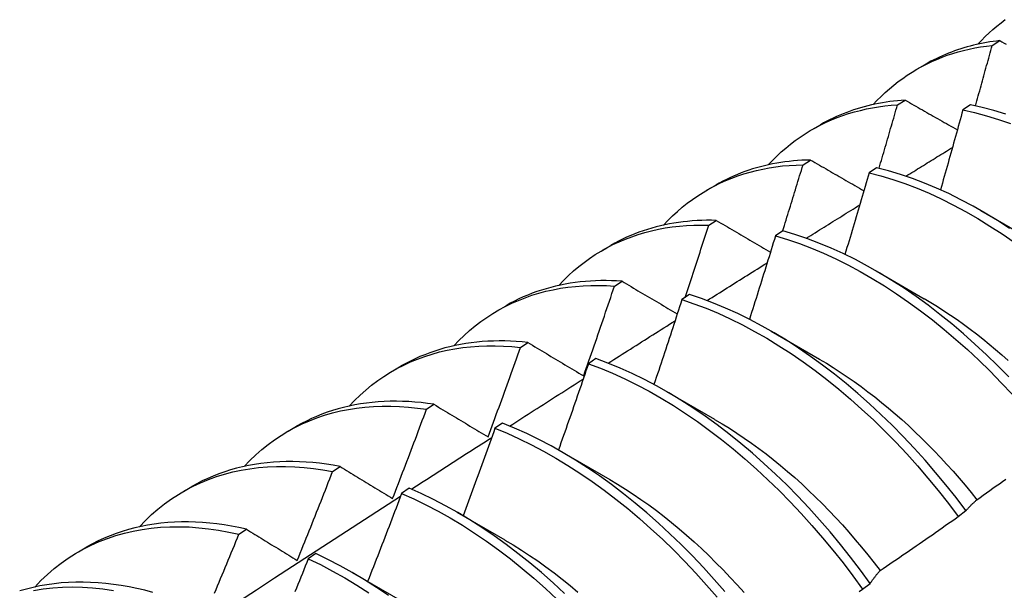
# Model space of a CAD drawing. Header units: inches. Extents: x 26 to 729, y 80 to 337.
# Tile 129 of 155: x 673.165 to 673.491, y 281.065 to 281.255. Entities that reach past the tile are written whole.
import ezdxf

# ---------------------------------------------------------------- set-up
doc = ezdxf.new("R2010")
doc.units = ezdxf.units.IN
doc.header["$MEASUREMENT"] = 0
doc.layers.add('Visible Edges(ANSI)', color=7, linetype='Continuous', lineweight=25)

msp = doc.modelspace()

# ---------------------------------------------------------------- linework, layer by layer
at = {"layer": 'Visible Edges(ANSI)'}
for p, q in [((673.48747, 281.2463), (673.48999, 281.24787)), ((673.46248, 281.23836), (673.46526, 281.23996)), ((673.45604, 281.22653), (673.45855, 281.22812)), ((673.48022, 281.2265), (673.47772, 281.22484)), ((673.42768, 281.21832), (673.43046, 281.21992)), ((673.42466, 281.20661), (673.42716, 281.20821)), ((673.44909, 281.20566), (673.4466, 281.20398)), ((673.39288, 281.19828), (673.39567, 281.19989)), ((673.48372, 281.1914), (673.49968, 281.18216)), ((673.39333, 281.18653), (673.39583, 281.18815)), ((673.418, 281.18466), (673.41551, 281.18298)), ((673.35808, 281.17824), (673.36087, 281.17985)), ((673.44892, 281.17136), (673.46489, 281.16212)), ((673.36205, 281.16631), (673.36455, 281.16793)), ((673.38693, 281.16352), (673.38444, 281.16182)), ((673.32329, 281.1582), (673.32607, 281.15981)), ((673.41412, 281.15132), (673.43009, 281.14208)), ((673.33081, 281.14592), (673.33331, 281.14756)), ((673.35588, 281.14222), (673.3534, 281.14051)), ((673.28849, 281.13816), (673.29127, 281.13977)), ((673.37932, 281.13128), (673.39529, 281.12205)), ((673.29961, 281.12539), (673.30211, 281.12704)), ((673.32485, 281.12078), (673.32237, 281.11906)), ((673.25369, 281.11813), (673.25647, 281.11973)), ((673.34453, 281.11124), (673.36049, 281.10201)), ((673.26845, 281.1047), (673.27095, 281.10636)), ((673.21889, 281.09809), (673.22167, 281.09969)), ((673.29384, 281.0992), (673.29136, 281.09746)), ((673.30973, 281.0912), (673.32569, 281.08197)), ((673.47621, 281.08978), (673.47875, 281.09171)), ((673.23733, 281.08386), (673.23982, 281.08554)), ((673.18409, 281.07805), (673.18687, 281.07965)), ((673.26283, 281.07747), (673.26035, 281.07572)), ((673.27493, 281.07116), (673.29089, 281.06193)), ((673.44442, 281.0656), (673.44697, 281.06754))]:
    msp.add_line(p, q, dxfattribs=at)
at = {"layer": 'Visible Edges(ANSI)', "flags": 128}
for points in [[(673.48271, 281.24668), (673.48393, 281.24797), (673.48517, 281.24921), (673.48644, 281.25042), (673.48774, 281.25159), (673.48907, 281.25271), (673.49042, 281.25379), (673.4918, 281.25484)], [(673.44791, 281.22664), (673.44922, 281.22803), (673.45056, 281.22936), (673.45194, 281.23065), (673.45335, 281.2319), (673.45479, 281.23309), (673.45626, 281.23424), (673.45776, 281.23534), (673.45929, 281.23639), (673.46085, 281.23739), (673.46244, 281.23834), (673.46406, 281.23924), (673.46571, 281.24009), (673.46739, 281.24089), (673.46909, 281.24164), (673.47082, 281.24234), (673.47257, 281.24299), (673.47436, 281.24358), (673.47616, 281.24413), (673.47799, 281.24462), (673.47984, 281.24506), (673.48172, 281.24545), (673.48361, 281.24578), (673.48553, 281.24607), (673.48747, 281.2463)], [(673.48999, 281.24787), (673.48887, 281.24774), (673.48776, 281.24759), (673.48665, 281.24743), (673.48555, 281.24724), (673.48446, 281.24704), (673.48338, 281.24682), (673.4823, 281.24659), (673.48123, 281.24634), (673.48017, 281.24607), (673.47912, 281.24578), (673.47807, 281.24548), (673.47704, 281.24515), (673.47601, 281.24481), (673.47499, 281.24446), (673.47397, 281.24409), (673.47297, 281.2437), (673.47198, 281.24329), (673.47099, 281.24286), (673.47001, 281.24242), (673.46904, 281.24196), (673.46808, 281.24149), (673.46713, 281.241), (673.46619, 281.24049), (673.46526, 281.23996)], [(673.48191, 281.22615), (673.48215, 281.22699), (673.48239, 281.22783), (673.48262, 281.22867), (673.48285, 281.22951), (673.48309, 281.23035), (673.48332, 281.23119), (673.48356, 281.23203), (673.48379, 281.23287), (673.48402, 281.23371), (673.48425, 281.23454), (673.48449, 281.23538), (673.48472, 281.23622), (673.48495, 281.23706), (673.48518, 281.2379), (673.48541, 281.23874), (673.48564, 281.23958), (673.48587, 281.24042), (673.4861, 281.24126), (673.48633, 281.2421), (673.48656, 281.24294), (673.48679, 281.24378), (673.48702, 281.24462), (673.48725, 281.24546), (673.48747, 281.2463)], [(673.48999, 281.24787), (673.49069, 281.24748), (673.4914, 281.24708), (673.4921, 281.24668)], [(673.41311, 281.2066), (673.41452, 281.20808), (673.41596, 281.20951), (673.41744, 281.21088), (673.41895, 281.2122), (673.42051, 281.21347), (673.4221, 281.21468), (673.42372, 281.21583), (673.42538, 281.21693), (673.42707, 281.21797), (673.4288, 281.21895), (673.43055, 281.21987), (673.43234, 281.22074), (673.43416, 281.22155), (673.43602, 281.2223), (673.4379, 281.22299), (673.43981, 281.22362), (673.44175, 281.2242), (673.44371, 281.22471), (673.4457, 281.22516), (673.44772, 281.22556), (673.44977, 281.22589), (673.45183, 281.22616), (673.45392, 281.22638), (673.45604, 281.22653)], [(673.45855, 281.22812), (673.45727, 281.22803), (673.456, 281.22791), (673.45474, 281.22778), (673.45348, 281.22762), (673.45224, 281.22745), (673.451, 281.22725), (673.44977, 281.22702), (673.44856, 281.22678), (673.44735, 281.22651), (673.44615, 281.22623), (673.44496, 281.22592), (673.44378, 281.22559), (673.44261, 281.22523), (673.44145, 281.22486), (673.4403, 281.22446), (673.43916, 281.22404), (673.43804, 281.2236), (673.43692, 281.22314), (673.43582, 281.22266), (673.43472, 281.22215), (673.43364, 281.22163), (673.43257, 281.22108), (673.43151, 281.22051), (673.43046, 281.21992)], [(673.4499, 281.20546), (673.45016, 281.20634), (673.45042, 281.20722), (673.45068, 281.2081), (673.45094, 281.20897), (673.45119, 281.20985), (673.45145, 281.21073), (673.45171, 281.21161), (673.45197, 281.21248), (673.45223, 281.21336), (673.45248, 281.21424), (673.45274, 281.21512), (673.45299, 281.216), (673.45325, 281.21687), (673.45351, 281.21775), (673.45376, 281.21863), (673.45401, 281.21951), (673.45427, 281.22038), (673.45452, 281.22126), (673.45478, 281.22214), (673.45503, 281.22302), (673.45528, 281.2239), (673.45553, 281.22477), (673.45579, 281.22565), (673.45604, 281.22653)], [(673.45855, 281.22812), (673.45927, 281.22771), (673.45998, 281.2273), (673.4607, 281.22689), (673.46142, 281.22648), (673.46214, 281.22607), (673.46286, 281.22566), (673.46358, 281.22525), (673.4643, 281.22484), (673.46502, 281.22443), (673.46574, 281.22402), (673.46647, 281.2236), (673.46719, 281.22319), (673.46791, 281.22278), (673.46864, 281.22237), (673.46936, 281.22196), (673.47009, 281.22155), (673.47081, 281.22113), (673.47154, 281.22072), (673.47227, 281.22031), (673.47299, 281.2199), (673.47372, 281.21948), (673.47445, 281.21907), (673.47518, 281.21866), (673.47591, 281.21825)], [(673.49203, 281.22341), (673.48806, 281.22461), (673.48412, 281.22564), (673.48022, 281.2265)], [(673.47772, 281.22484), (673.47742, 281.22374), (673.47712, 281.22263), (673.47681, 281.22153), (673.47651, 281.22042), (673.47621, 281.21931), (673.4759, 281.21821), (673.47559, 281.2171), (673.47529, 281.216), (673.47498, 281.21489), (673.47467, 281.21379), (673.47437, 281.21268), (673.47406, 281.21158), (673.47375, 281.21047), (673.47344, 281.20936), (673.47313, 281.20826), (673.47282, 281.20715), (673.4725, 281.20605), (673.47219, 281.20494), (673.47188, 281.20383), (673.47157, 281.20273), (673.47125, 281.20162), (673.47094, 281.20052), (673.47062, 281.19941), (673.47031, 281.19831)], [(673.47772, 281.22484), (673.48163, 281.22397), (673.48558, 281.22292), (673.48955, 281.22171), (673.49354, 281.22033)], [(673.45885, 281.20283), (673.45949, 281.20323), (673.46014, 281.20363), (673.46078, 281.20403), (673.46142, 281.20443), (673.46207, 281.20483), (673.46271, 281.20523), (673.46335, 281.20562), (673.46399, 281.20602), (673.46464, 281.20642), (673.46528, 281.20682), (673.46592, 281.20722), (673.46657, 281.20761), (673.46721, 281.20801), (673.46785, 281.20841), (673.4685, 281.20881), (673.46914, 281.20921), (673.46978, 281.2096), (673.47042, 281.21), (673.47107, 281.2104), (673.47171, 281.2108), (673.47235, 281.2112), (673.473, 281.21159), (673.47364, 281.21199), (673.47428, 281.21239)], [(673.37831, 281.18656), (673.37981, 281.18814), (673.38135, 281.18966), (673.38294, 281.19111), (673.38457, 281.19251), (673.38623, 281.19384), (673.38794, 281.1951), (673.38969, 281.19631), (673.39148, 281.19745), (673.3933, 281.19852), (673.39516, 281.19953), (673.39706, 281.20047), (673.399, 281.20135), (673.40097, 281.20216), (673.40297, 281.20291), (673.405, 281.20358), (673.40707, 281.20419), (673.40917, 281.20473), (673.4113, 281.20521), (673.41346, 281.20561), (673.41565, 281.20595), (673.41786, 281.20622), (673.4201, 281.20642), (673.42237, 281.20655), (673.42466, 281.20661)], [(673.42716, 281.20821), (673.42572, 281.20817), (673.42429, 281.20811), (673.42287, 281.20802), (673.42145, 281.2079), (673.42005, 281.20775), (673.41866, 281.20758), (673.41728, 281.20738), (673.41591, 281.20716), (673.41455, 281.2069), (673.4132, 281.20662), (673.41186, 281.20631), (673.41054, 281.20598), (673.40923, 281.20562), (673.40793, 281.20523), (673.40664, 281.20481), (673.40537, 281.20437), (673.40411, 281.2039), (673.40286, 281.20341), (673.40162, 281.20289), (673.4004, 281.20234), (673.3992, 281.20176), (673.39801, 281.20116), (673.39683, 281.20054), (673.39567, 281.19989)], [(673.41788, 281.18458), (673.41817, 281.1855), (673.41846, 281.18642), (673.41874, 281.18734), (673.41903, 281.18825), (673.41931, 281.18917), (673.4196, 281.19009), (673.41988, 281.19101), (673.42017, 281.19192), (673.42045, 281.19284), (673.42073, 281.19376), (673.42102, 281.19468), (673.4213, 281.19559), (673.42158, 281.19651), (673.42186, 281.19743), (673.42214, 281.19835), (673.42243, 281.19927), (673.42271, 281.20018), (673.42299, 281.2011), (673.42326, 281.20202), (673.42354, 281.20294), (673.42382, 281.20385), (673.4241, 281.20477), (673.42438, 281.20569), (673.42466, 281.20661)], [(673.42716, 281.20821), (673.42789, 281.20779), (673.42863, 281.20736), (673.42936, 281.20694), (673.43009, 281.20652), (673.43082, 281.20609), (673.43156, 281.20567), (673.43229, 281.20524), (673.43302, 281.20482), (673.43376, 281.20439), (673.4345, 281.20397), (673.43523, 281.20354), (673.43597, 281.20312), (673.43671, 281.20269), (673.43745, 281.20227), (673.43818, 281.20184), (673.43892, 281.20142), (673.43966, 281.20099), (673.44041, 281.20056), (673.44115, 281.20014), (673.44189, 281.19971), (673.44263, 281.19928), (673.44337, 281.19886), (673.44412, 281.19843), (673.44486, 281.198)], [(673.49323, 281.18546), (673.48921, 281.18808), (673.48518, 281.19054), (673.48114, 281.19286), (673.4771, 281.19502), (673.47306, 281.19703), (673.46903, 281.19888), (673.465, 281.20056), (673.46099, 281.20209), (673.457, 281.20344), (673.45303, 281.20464), (673.44909, 281.20566)], [(673.4466, 281.20398), (673.44628, 281.20285), (673.44595, 281.20172), (673.44562, 281.20059), (673.44529, 281.19946), (673.44496, 281.19833), (673.44463, 281.1972), (673.4443, 281.19607), (673.44397, 281.19494), (673.44363, 281.1938), (673.4433, 281.19267), (673.44297, 281.19154), (673.44263, 281.19041), (673.4423, 281.18928), (673.44196, 281.18815), (673.44163, 281.18702), (673.44129, 281.18589), (673.44095, 281.18476), (673.44062, 281.18362), (673.44028, 281.18249), (673.43994, 281.18136), (673.4396, 281.18023), (673.43926, 281.1791), (673.43892, 281.17797), (673.43858, 281.17684)], [(673.4466, 281.20398), (673.45054, 281.20295), (673.45451, 281.20174), (673.45851, 281.20037), (673.46252, 281.19884), (673.46655, 281.19714), (673.47058, 281.19528), (673.47462, 281.19326), (673.47866, 281.19109), (673.4827, 281.18876), (673.48673, 281.18628), (673.49074, 281.18366), (673.49474, 281.18089)], [(673.42574, 281.18221), (673.42648, 281.18267), (673.42722, 281.18313), (673.42796, 281.18359), (673.4287, 281.18406), (673.42944, 281.18452), (673.43018, 281.18498), (673.43091, 281.18544), (673.43165, 281.1859), (673.43239, 281.18636), (673.43313, 281.18683), (673.43387, 281.18729), (673.43461, 281.18775), (673.43535, 281.18821), (673.43609, 281.18867), (673.43683, 281.18913), (673.43757, 281.18959), (673.4383, 281.19005), (673.43904, 281.19051), (673.43978, 281.19098), (673.44052, 281.19144), (673.44126, 281.1919), (673.442, 281.19236), (673.44274, 281.19282), (673.44348, 281.19328)], [(673.34352, 281.16652), (673.34511, 281.1682), (673.34675, 281.1698), (673.34844, 281.17134), (673.35018, 281.1728), (673.35196, 281.1742), (673.35379, 281.17552), (673.35567, 281.17677), (673.35758, 281.17795), (673.35954, 281.17906), (673.36154, 281.18009), (673.36359, 281.18104), (673.36567, 281.18193), (673.36779, 281.18273), (673.36995, 281.18346), (673.37214, 281.18412), (673.37437, 281.18469), (673.37663, 281.18519), (673.37893, 281.18562), (673.38126, 281.18596), (673.38361, 281.18623), (673.386, 281.18642), (673.38842, 281.18654), (673.39086, 281.18658), (673.39333, 281.18653)], [(673.39583, 281.18815), (673.39422, 281.18818), (673.39263, 281.18817), (673.39104, 281.18814), (673.38946, 281.18807), (673.3879, 281.18797), (673.38635, 281.18783), (673.38481, 281.18766), (673.38329, 281.18746), (673.38177, 281.18723), (673.38027, 281.18696), (673.37879, 281.18667), (673.37732, 281.18633), (673.37586, 281.18597), (673.37442, 281.18557), (673.37299, 281.18515), (673.37158, 281.18469), (673.37018, 281.18419), (673.3688, 281.18367), (673.36744, 281.18311), (673.36609, 281.18252), (673.36476, 281.1819), (673.36344, 281.18125), (673.36215, 281.18056), (673.36087, 281.17985)], [(673.38555, 281.16258), (673.38588, 281.16357), (673.38621, 281.16457), (673.38654, 281.16557), (673.38687, 281.16657), (673.3872, 281.16756), (673.38752, 281.16856), (673.38785, 281.16956), (673.38818, 281.17056), (673.3885, 281.17156), (673.38883, 281.17256), (673.38915, 281.17355), (673.38948, 281.17455), (673.3898, 281.17555), (673.39012, 281.17655), (673.39045, 281.17755), (673.39077, 281.17855), (673.39109, 281.17954), (673.39141, 281.18054), (673.39173, 281.18154), (673.39205, 281.18254), (673.39237, 281.18354), (673.39269, 281.18454), (673.39301, 281.18554), (673.39333, 281.18653)], [(673.39583, 281.18815), (673.39657, 281.18771), (673.39732, 281.18727), (673.39806, 281.18684), (673.39881, 281.1864), (673.39956, 281.18596), (673.4003, 281.18553), (673.40105, 281.18509), (673.4018, 281.18465), (673.40255, 281.18421), (673.4033, 281.18377), (673.40405, 281.18333), (673.4048, 281.1829), (673.40555, 281.18246), (673.4063, 281.18202), (673.40705, 281.18158), (673.40781, 281.18114), (673.40856, 281.1807), (673.40932, 281.18026), (673.41007, 281.17982), (673.41083, 281.17937), (673.41159, 281.17893), (673.41235, 281.17849), (673.4131, 281.17805), (673.41386, 281.17761)], [(673.41551, 281.18298), (673.41516, 281.18182), (673.4148, 281.18067), (673.41445, 281.17951), (673.41409, 281.17836), (673.41374, 281.1772), (673.41338, 281.17605), (673.41302, 281.17489), (673.41267, 281.17374), (673.41231, 281.17259), (673.41195, 281.17143), (673.41159, 281.17028), (673.41123, 281.16912), (673.41087, 281.16797), (673.41051, 281.16681), (673.41015, 281.16566), (673.40978, 281.16451), (673.40942, 281.16335), (673.40906, 281.1622), (673.40869, 281.16104), (673.40833, 281.15989), (673.40796, 281.15874), (673.40759, 281.15758), (673.40723, 281.15643), (673.40686, 281.15527)], [(673.41551, 281.18298), (673.41948, 281.18178), (673.42347, 281.18042), (673.42748, 281.17889), (673.43151, 281.17721), (673.43554, 281.17536), (673.43958, 281.17335), (673.44363, 281.17118), (673.44766, 281.16886), (673.45169, 281.16639), (673.45571, 281.16378), (673.4597, 281.16102), (673.46368, 281.15812), (673.46762, 281.15509), (673.47154, 281.15192), (673.47541, 281.14862), (673.47925, 281.1452), (673.48304, 281.14166), (673.48678, 281.138), (673.49047, 281.13423), (673.49409, 281.13036)], [(673.49297, 281.13612), (673.48928, 281.13988), (673.48554, 281.14353), (673.48175, 281.14706), (673.47791, 281.15048), (673.47403, 281.15376), (673.47011, 281.15692), (673.46616, 281.15995), (673.46219, 281.16284), (673.45819, 281.16558), (673.45417, 281.16819), (673.45014, 281.17065), (673.44611, 281.17295), (673.44206, 281.17511), (673.43802, 281.1771), (673.43399, 281.17894), (673.42996, 281.18062), (673.42595, 281.18213), (673.42196, 281.18348), (673.418, 281.18466)], [(673.39278, 281.1615), (673.39361, 281.16203), (673.39444, 281.16255), (673.39527, 281.16308), (673.39611, 281.1636), (673.39694, 281.16413), (673.39777, 281.16465), (673.39861, 281.16518), (673.39944, 281.1657), (673.40027, 281.16622), (673.40111, 281.16675), (673.40194, 281.16727), (673.40277, 281.1678), (673.40361, 281.16832), (673.40444, 281.16885), (673.40527, 281.16937), (673.40611, 281.16989), (673.40694, 281.17042), (673.40777, 281.17094), (673.40861, 281.17146), (673.40944, 281.17199), (673.41027, 281.17251), (673.41111, 281.17303), (673.41194, 281.17356), (673.41277, 281.17408)], [(673.30872, 281.14649), (673.31041, 281.14825), (673.31215, 281.14995), (673.31395, 281.15156), (673.31579, 281.1531), (673.3177, 281.15456), (673.31965, 281.15593), (673.32165, 281.15723), (673.3237, 281.15844), (673.3258, 281.15957), (673.32794, 281.16062), (673.33013, 281.16158), (673.33236, 281.16246), (673.33463, 281.16326), (673.33695, 281.16397), (673.3393, 281.16459), (673.3417, 281.16513), (673.34412, 281.16558), (673.34659, 281.16594), (673.34909, 281.16622), (673.35162, 281.16641), (673.35418, 281.16651), (673.35678, 281.16653), (673.3594, 281.16646), (673.36205, 281.16631)], [(673.36455, 281.16793), (673.36277, 281.16804), (673.36101, 281.16811), (673.35925, 281.16814), (673.35751, 281.16813), (673.35579, 281.16808), (673.35407, 281.16799), (673.35238, 281.16787), (673.35069, 281.1677), (673.34902, 281.1675), (673.34737, 281.16726), (673.34573, 281.16697), (673.34411, 281.16665), (673.3425, 281.16629), (673.34092, 281.16589), (673.33935, 281.16546), (673.33779, 281.16498), (673.33626, 281.16447), (673.33475, 281.16392), (673.33325, 281.16333), (673.33177, 281.1627), (673.33032, 281.16203), (673.32888, 281.16133), (673.32746, 281.16059), (673.32607, 281.15981)], [(673.35182, 281.13649), (673.35225, 281.13773), (673.35269, 281.13897), (673.35312, 281.14021), (673.35356, 281.14146), (673.35399, 281.1427), (673.35442, 281.14394), (673.35485, 281.14518), (673.35528, 281.14642), (673.35571, 281.14766), (673.35614, 281.14891), (673.35656, 281.15015), (673.35699, 281.15139), (673.35742, 281.15263), (673.35784, 281.15388), (673.35827, 281.15512), (673.35869, 281.15636), (673.35911, 281.1576), (673.35953, 281.15885), (673.35995, 281.16009), (673.36037, 281.16133), (673.36079, 281.16258), (673.36121, 281.16382), (673.36163, 281.16506), (673.36205, 281.16631)], [(673.36455, 281.16793), (673.3653, 281.16748), (673.36606, 281.16703), (673.36682, 281.16658), (673.36758, 281.16613), (673.36834, 281.16568), (673.3691, 281.16523), (673.36986, 281.16478), (673.37062, 281.16433), (673.37138, 281.16388), (673.37214, 281.16343), (673.37291, 281.16298), (673.37367, 281.16252), (673.37444, 281.16207), (673.3752, 281.16162), (673.37597, 281.16116), (673.37674, 281.16071), (673.37751, 281.16026), (673.37828, 281.1598), (673.37905, 281.15935), (673.37982, 281.15889), (673.38059, 281.15844), (673.38136, 281.15798), (673.38213, 281.15753), (673.38291, 281.15707)], [(673.47875, 281.09171), (673.47547, 281.09603), (673.47211, 281.10027), (673.46867, 281.10442), (673.46517, 281.10848), (673.46159, 281.11245), (673.45796, 281.11631), (673.45427, 281.12006), (673.45052, 281.1237), (673.44672, 281.12723), (673.44288, 281.13063), (673.439, 281.13391), (673.43508, 281.13707), (673.43113, 281.14008), (673.42715, 281.14296), (673.42315, 281.1457), (673.41914, 281.1483), (673.41511, 281.15075), (673.41107, 281.15305), (673.40703, 281.15519), (673.40299, 281.15718), (673.39895, 281.15901), (673.39493, 281.16067), (673.39092, 281.16218), (673.38693, 281.16352)], [(673.38444, 281.16182), (673.38406, 281.16064), (673.38368, 281.15947), (673.3833, 281.15829), (673.38292, 281.15712), (673.38254, 281.15594), (673.38216, 281.15476), (673.38177, 281.15359), (673.38139, 281.15241), (673.381, 281.15124), (673.38062, 281.15006), (673.38023, 281.14889), (673.37984, 281.14771), (673.37946, 281.14654), (673.37907, 281.14536), (673.37868, 281.14419), (673.37829, 281.14301), (673.3779, 281.14184), (673.37751, 281.14066), (673.37712, 281.13949), (673.37673, 281.13831), (673.37633, 281.13714), (673.37594, 281.13596), (673.37554, 281.13479), (673.37515, 281.13362)], [(673.38444, 281.16182), (673.38843, 281.16047), (673.39245, 281.15895), (673.39647, 281.15727), (673.40051, 281.15543), (673.40455, 281.15343), (673.40859, 281.15127), (673.41263, 281.14897), (673.41665, 281.14651), (673.42067, 281.1439), (673.42467, 281.14115), (673.42864, 281.13826), (673.43259, 281.13523), (673.43651, 281.13207), (673.44039, 281.12878), (673.44422, 281.12537), (673.44802, 281.12183), (673.45176, 281.11818), (673.45545, 281.11442), (673.45908, 281.11055), (673.46265, 281.10658), (673.46615, 281.10251), (673.46958, 281.09835), (673.47294, 281.09411), (673.47621, 281.08978)], [(673.46489, 281.16215), (673.46708, 281.16086), (673.46927, 281.15951), (673.47145, 281.15812), (673.47363, 281.15668), (673.4758, 281.15519), (673.47796, 281.15365), (673.48011, 281.15206), (673.48226, 281.15042), (673.48439, 281.14874), (673.48651, 281.14702), (673.48862, 281.14525), (673.49071, 281.14344), (673.49279, 281.14158)], [(673.35994, 281.14071), (673.36087, 281.1413), (673.36179, 281.14189), (673.36272, 281.14247), (673.36364, 281.14306), (673.36457, 281.14365), (673.3655, 281.14424), (673.36642, 281.14483), (673.36735, 281.14541), (673.36827, 281.146), (673.3692, 281.14659), (673.37013, 281.14718), (673.37105, 281.14776), (673.37198, 281.14835), (673.3729, 281.14894), (673.37383, 281.14952), (673.37476, 281.15011), (673.37568, 281.1507), (673.37661, 281.15128), (673.37754, 281.15187), (673.37846, 281.15246), (673.37939, 281.15304), (673.38032, 281.15363), (673.38124, 281.15422), (673.38217, 281.1548)], [(673.33331, 281.14756), (673.33136, 281.14776), (673.32943, 281.14791), (673.32751, 281.14802), (673.3256, 281.14808), (673.32371, 281.1481), (673.32183, 281.14807), (673.31997, 281.14799), (673.31812, 281.14787), (673.3163, 281.14771), (673.31449, 281.14749), (673.31269, 281.14724), (673.31092, 281.14693), (673.30917, 281.14658), (673.30743, 281.14619), (673.30572, 281.14575), (673.30402, 281.14526), (673.30235, 281.14473), (673.3007, 281.14416), (673.29907, 281.14353), (673.29746, 281.14287), (673.29588, 281.14216), (673.29432, 281.14141), (673.29278, 281.14061), (673.29127, 281.13977)], [(673.33331, 281.14756), (673.33407, 281.1471), (673.33483, 281.14665), (673.33559, 281.14619), (673.33636, 281.14573), (673.33712, 281.14527), (673.33789, 281.14481), (673.33866, 281.14435), (673.33943, 281.1439), (673.34019, 281.14344), (673.34096, 281.14297), (673.34173, 281.14251), (673.3425, 281.14205), (673.34328, 281.14159), (673.34405, 281.14113), (673.34482, 281.14067), (673.3456, 281.14021), (673.34637, 281.13974), (673.34715, 281.13928), (673.34792, 281.13882), (673.3487, 281.13835), (673.34948, 281.13789), (673.35026, 281.13742), (673.35104, 281.13696), (673.35182, 281.13649)], [(673.27392, 281.12645), (673.2757, 281.12831), (673.27755, 281.13009), (673.27945, 281.13178), (673.28141, 281.13339), (673.28343, 281.13491), (673.28551, 281.13633), (673.28764, 281.13767), (673.28983, 281.13891), (673.29206, 281.14007), (673.29435, 281.14112), (673.29669, 281.14209), (673.29907, 281.14296), (673.3015, 281.14374), (673.30397, 281.14442), (673.30649, 281.145), (673.30905, 281.14549), (673.31165, 281.14588), (673.31429, 281.14618), (673.31696, 281.14638), (673.31967, 281.14648), (673.32241, 281.14649), (673.32518, 281.1464), (673.32798, 281.14621), (673.33081, 281.14592)], [(673.32009, 281.11618), (673.32054, 281.11742), (673.321, 281.11866), (673.32145, 281.1199), (673.32191, 281.12113), (673.32236, 281.12237), (673.32281, 281.12361), (673.32326, 281.12485), (673.32371, 281.12609), (673.32416, 281.12733), (673.32461, 281.12856), (673.32506, 281.1298), (673.32551, 281.13104), (673.32595, 281.13228), (673.3264, 281.13352), (673.32684, 281.13476), (673.32729, 281.136), (673.32773, 281.13724), (673.32817, 281.13848), (673.32861, 281.13972), (673.32906, 281.14096), (673.32949, 281.1422), (673.32993, 281.14344), (673.33037, 281.14468), (673.33081, 281.14592)], [(673.3534, 281.14051), (673.35299, 281.13932), (673.35259, 281.13812), (673.35218, 281.13693), (673.35177, 281.13573), (673.35136, 281.13454), (673.35095, 281.13334), (673.35054, 281.13215), (673.35013, 281.13096), (673.34971, 281.12976), (673.3493, 281.12857), (673.34889, 281.12737), (673.34847, 281.12618), (673.34806, 281.12499), (673.34764, 281.12379), (673.34723, 281.1226), (673.34681, 281.1214), (673.34639, 281.12021), (673.34597, 281.11902), (673.34555, 281.11783), (673.34513, 281.11663), (673.34471, 281.11544), (673.34429, 281.11425), (673.34387, 281.11305), (673.34345, 281.11186)], [(673.3534, 281.14051), (673.35741, 281.13901), (673.36143, 281.13734), (673.36547, 281.1355), (673.36951, 281.13351), (673.37355, 281.13137), (673.37759, 281.12907), (673.38162, 281.12662), (673.38563, 281.12402), (673.38963, 281.12128), (673.39361, 281.11839), (673.39756, 281.11537), (673.40148, 281.11222), (673.40536, 281.10894), (673.4092, 281.10553), (673.413, 281.102), (673.41674, 281.09836), (673.42043, 281.0946), (673.42407, 281.09074), (673.42764, 281.08678), (673.43115, 281.08272), (673.43458, 281.07856), (673.43794, 281.07432), (673.44122, 281.07), (673.44442, 281.0656)], [(673.44697, 281.06754), (673.44376, 281.07193), (673.44047, 281.07625), (673.43711, 281.08048), (673.43367, 281.08463), (673.43016, 281.08868), (673.42658, 281.09264), (673.42294, 281.09649), (673.41925, 281.10024), (673.4155, 281.10388), (673.4117, 281.1074), (673.40785, 281.11079), (673.40397, 281.11407), (673.40005, 281.11721), (673.3961, 281.12022), (673.39212, 281.12309), (673.38812, 281.12582), (673.3841, 281.12841), (673.38007, 281.13085), (673.37603, 281.13314), (673.37199, 281.13527), (673.36795, 281.13725), (673.36391, 281.13907), (673.35989, 281.14073), (673.35588, 281.14222)], [(673.43007, 281.14206), (673.4324, 281.14068), (673.43472, 281.13924), (673.43704, 281.13775), (673.43935, 281.1362), (673.44165, 281.13459), (673.44395, 281.13294), (673.44623, 281.13123), (673.44851, 281.12947), (673.45077, 281.12766), (673.45301, 281.12581), (673.45524, 281.1239), (673.45746, 281.12195), (673.45966, 281.11996), (673.46184, 281.11791), (673.464, 281.11583), (673.46614, 281.11371), (673.46826, 281.11154), (673.47035, 281.10933), (673.47242, 281.10708), (673.47447, 281.1048), (673.47649, 281.10248), (673.47848, 281.10012), (673.48044, 281.09773), (673.48237, 281.0953)], [(673.32723, 281.11983), (673.32825, 281.12048), (673.32926, 281.12113), (673.33028, 281.12178), (673.3313, 281.12244), (673.33232, 281.12309), (673.33334, 281.12374), (673.33435, 281.12439), (673.33537, 281.12504), (673.33639, 281.12569), (673.33741, 281.12634), (673.33843, 281.127), (673.33945, 281.12765), (673.34046, 281.1283), (673.34148, 281.12895), (673.3425, 281.1296), (673.34352, 281.13025), (673.34454, 281.1309), (673.34556, 281.13155), (673.34658, 281.1322), (673.34759, 281.13285), (673.34861, 281.1335), (673.34963, 281.13415), (673.35065, 281.1348), (673.35167, 281.13544)], [(673.30211, 281.12704), (673.29999, 281.12734), (673.29788, 281.12759), (673.29579, 281.12779), (673.29372, 281.12793), (673.29166, 281.12802), (673.28962, 281.12806), (673.28759, 281.12804), (673.28558, 281.12798), (673.28359, 281.12786), (673.28162, 281.12768), (673.27967, 281.12745), (673.27775, 281.12717), (673.27584, 281.12684), (673.27395, 281.12645), (673.27209, 281.12602), (673.27025, 281.12552), (673.26844, 281.12498), (673.26665, 281.12439), (673.26489, 281.12374), (673.26315, 281.12304), (673.26144, 281.12229), (673.25976, 281.12149), (673.2581, 281.12063), (673.25647, 281.11973)], [(673.30211, 281.12704), (673.30285, 281.12659), (673.30359, 281.12614), (673.30433, 281.12569), (673.30507, 281.12525), (673.30581, 281.1248), (673.30656, 281.12435), (673.3073, 281.1239), (673.30805, 281.12345), (673.3088, 281.123), (673.30954, 281.12254), (673.31029, 281.12209), (673.31104, 281.12164), (673.31179, 281.12119), (673.31254, 281.12073), (673.31329, 281.12028), (673.31404, 281.11983), (673.3148, 281.11937), (673.31555, 281.11892), (673.3163, 281.11846), (673.31706, 281.11801), (673.31782, 281.11755), (673.31857, 281.1171), (673.31933, 281.11664), (673.32009, 281.11618)], [(673.23912, 281.10641), (673.241, 281.10837), (673.24295, 281.11023), (673.24496, 281.112), (673.24703, 281.11368), (673.24918, 281.11525), (673.25138, 281.11672), (673.25364, 281.1181), (673.25596, 281.11937), (673.25834, 281.12054), (673.26077, 281.1216), (673.26326, 281.12257), (673.2658, 281.12342), (673.26839, 281.12417), (673.27102, 281.12482), (673.27371, 281.12536), (673.27643, 281.12579), (673.2792, 281.12611), (673.28201, 281.12633), (673.28486, 281.12644), (673.28775, 281.12645), (673.29067, 281.12634), (673.29362, 281.12613), (673.2966, 281.12581), (673.29961, 281.12539)], [(673.28839, 281.09574), (673.28887, 281.09698), (673.28935, 281.09821), (673.28982, 281.09944), (673.2903, 281.10068), (673.29077, 281.10191), (673.29124, 281.10315), (673.29171, 281.10438), (673.29219, 281.10561), (673.29266, 281.10685), (673.29313, 281.10808), (673.2936, 281.10932), (673.29406, 281.11055), (673.29453, 281.11179), (673.295, 281.11302), (673.29546, 281.11426), (673.29593, 281.1155), (673.29639, 281.11673), (673.29685, 281.11797), (673.29732, 281.1192), (673.29778, 281.12044), (673.29824, 281.12168), (673.2987, 281.12292), (673.29916, 281.12415), (673.29961, 281.12539)], [(673.39866, 281.06483), (673.39515, 281.06888), (673.39157, 281.07283), (673.38793, 281.07668), (673.38423, 281.08042), (673.38047, 281.08405), (673.37667, 281.08756), (673.37282, 281.09095), (673.36894, 281.09422), (673.36501, 281.09735), (673.36106, 281.10035), (673.35708, 281.10322), (673.35308, 281.10594), (673.34906, 281.10852), (673.34503, 281.11095), (673.34099, 281.11323), (673.33695, 281.11536), (673.33291, 281.11732), (673.32888, 281.11913), (673.32485, 281.12078)], [(673.39529, 281.12204), (673.39776, 281.12058), (673.40022, 281.11906), (673.40267, 281.11748), (673.40511, 281.11584), (673.40755, 281.11413), (673.40998, 281.11237), (673.41239, 281.11055), (673.41479, 281.10867), (673.41717, 281.10673), (673.41954, 281.10474), (673.42189, 281.10269), (673.42422, 281.10059), (673.42653, 281.09844), (673.42882, 281.09624), (673.43109, 281.09399), (673.43333, 281.09169), (673.43554, 281.08935), (673.43773, 281.08696), (673.43989, 281.08453), (673.44202, 281.08206), (673.44412, 281.07955), (673.44619, 281.077), (673.44823, 281.07442), (673.45023, 281.0718)], [(673.32237, 281.11906), (673.32194, 281.11785), (673.3215, 281.11664), (673.32107, 281.11543), (673.32063, 281.11422), (673.32019, 281.11301), (673.31976, 281.1118), (673.31932, 281.11058), (673.31888, 281.10937), (673.31844, 281.10816), (673.318, 281.10695), (673.31756, 281.10574), (673.31712, 281.10453), (673.31667, 281.10332), (673.31623, 281.10212), (673.31579, 281.10091), (673.31534, 281.0997), (673.3149, 281.09849), (673.31445, 281.09728), (673.314, 281.09607), (673.31355, 281.09486), (673.31311, 281.09365), (673.31266, 281.09245), (673.31221, 281.09124), (673.31176, 281.09003)], [(673.32237, 281.11906), (673.32639, 281.1174), (673.33043, 281.11558), (673.33447, 281.1136), (673.33851, 281.11146), (673.34255, 281.10917), (673.34658, 281.10673), (673.3506, 281.10414), (673.3546, 281.1014), (673.35858, 281.09853), (673.36253, 281.09552), (673.36645, 281.09237), (673.37033, 281.0891), (673.37417, 281.0857), (673.37797, 281.08218), (673.38172, 281.07854), (673.38542, 281.07479), (673.38906, 281.07094), (673.39263, 281.06698), (673.39614, 281.06292)], [(673.29462, 281.09886), (673.29573, 281.09958), (673.29685, 281.10029), (673.29796, 281.10101), (673.29907, 281.10172), (673.30018, 281.10244), (673.30129, 281.10316), (673.3024, 281.10387), (673.30351, 281.10459), (673.30462, 281.1053), (673.30573, 281.10602), (673.30684, 281.10673), (673.30795, 281.10745), (673.30906, 281.10816), (673.31017, 281.10888), (673.31128, 281.10959), (673.31239, 281.11031), (673.3135, 281.11102), (673.31461, 281.11173), (673.31572, 281.11245), (673.31683, 281.11316), (673.31795, 281.11387), (673.31906, 281.11459), (673.32017, 281.1153), (673.32128, 281.11601)], [(673.27095, 281.10636), (673.26865, 281.10678), (673.26638, 281.10714), (673.26412, 281.10744), (673.26187, 281.10767), (673.25964, 281.10785), (673.25743, 281.10796), (673.25524, 281.10802), (673.25306, 281.10801), (673.25091, 281.10794), (673.24878, 281.10781), (673.24667, 281.10763), (673.24459, 281.10738), (673.24253, 281.10707), (673.24049, 281.10669), (673.23848, 281.10626), (673.2365, 281.10577), (673.23454, 281.10522), (673.23261, 281.10461), (673.23071, 281.10393), (673.22884, 281.1032), (673.227, 281.10241), (673.22519, 281.10156), (673.22342, 281.10066), (673.22167, 281.09969)], [(673.20432, 281.08637), (673.2063, 281.08842), (673.20834, 281.09038), (673.21047, 281.09222), (673.21266, 281.09396), (673.21492, 281.09559), (673.21725, 281.09711), (673.21965, 281.09851), (673.2221, 281.09981), (673.22463, 281.10099), (673.22721, 281.10206), (673.22985, 281.10301), (673.23254, 281.10385), (673.23529, 281.10456), (673.23809, 281.10517), (673.24095, 281.10565), (673.24384, 281.10602), (673.24679, 281.10627), (673.24977, 281.1064), (673.2528, 281.10641), (673.25586, 281.1063), (673.25897, 281.10608), (673.2621, 281.10574), (673.26526, 281.10528), (673.26845, 281.1047)], [(673.25673, 281.07517), (673.25723, 281.0764), (673.25772, 281.07763), (673.25822, 281.07886), (673.25872, 281.08009), (673.25921, 281.08132), (673.25971, 281.08254), (673.2602, 281.08377), (673.26069, 281.085), (673.26118, 281.08623), (673.26167, 281.08746), (673.26216, 281.08869), (673.26265, 281.08992), (673.26314, 281.09115), (673.26363, 281.09238), (673.26411, 281.09362), (673.2646, 281.09485), (673.26508, 281.09608), (673.26557, 281.09731), (673.26605, 281.09854), (673.26653, 281.09977), (673.26702, 281.10101), (673.2675, 281.10224), (673.26798, 281.10347), (673.26845, 281.1047)], [(673.27095, 281.10636), (673.27166, 281.10593), (673.27238, 281.10549), (673.2731, 281.10505), (673.27382, 281.10461), (673.27454, 281.10417), (673.27526, 281.10373), (673.27599, 281.10329), (673.27671, 281.10285), (673.27743, 281.10241), (673.27816, 281.10197), (673.27888, 281.10153), (673.27961, 281.10109), (673.28034, 281.10064), (673.28107, 281.1002), (673.28179, 281.09976), (673.28252, 281.09931), (673.28326, 281.09887), (673.28399, 281.09842), (673.28472, 281.09798), (673.28545, 281.09753), (673.28619, 281.09709), (673.28692, 281.09664), (673.28766, 281.09619), (673.28839, 281.09574)], [(673.36049, 281.10202), (673.36309, 281.10048), (673.36568, 281.09887), (673.36826, 281.09719), (673.37084, 281.09543), (673.37341, 281.09361), (673.37596, 281.09172), (673.3785, 281.08977), (673.38102, 281.08775), (673.38353, 281.08567), (673.38602, 281.08354), (673.38849, 281.08134), (673.39094, 281.07909), (673.39336, 281.07678), (673.39576, 281.07442), (673.39813, 281.072), (673.40048, 281.06954), (673.40279, 281.06703), (673.40508, 281.06447)], [(673.48237, 281.0953), (673.48344, 281.09606), (673.48452, 281.09683), (673.48559, 281.09759), (673.48666, 281.09836), (673.48773, 281.09913), (673.4888, 281.0999), (673.48987, 281.10067), (673.49093, 281.10144), (673.492, 281.10221)], [(673.34545, 281.06422), (673.34165, 281.06773), (673.3378, 281.07111), (673.33391, 281.07437), (673.32998, 281.0775), (673.32603, 281.08049), (673.32205, 281.08334), (673.31804, 281.08606), (673.31402, 281.08863), (673.30999, 281.09105), (673.30595, 281.09332), (673.30191, 281.09544), (673.29787, 281.0974), (673.29384, 281.0992)], [(673.23719, 281.06153), (673.24316, 281.06544), (673.24914, 281.06934), (673.25512, 281.07323), (673.26109, 281.07713), (673.26707, 281.08101), (673.27305, 281.0849), (673.27903, 281.08877), (673.28502, 281.09265), (673.291, 281.09652)], [(673.29136, 281.09746), (673.2909, 281.09624), (673.29044, 281.09502), (673.28997, 281.0938), (673.28951, 281.09258), (673.28905, 281.09135), (673.28858, 281.09013), (673.28812, 281.08891), (673.28765, 281.08769), (673.28718, 281.08647), (673.28672, 281.08525), (673.28625, 281.08403), (673.28578, 281.08281), (673.28531, 281.08159), (673.28484, 281.08037), (673.28437, 281.07915), (673.2839, 281.07793), (673.28342, 281.07671), (673.28295, 281.07549), (673.28248, 281.07427), (673.282, 281.07305), (673.28153, 281.07183), (673.28105, 281.07061), (673.28057, 281.06939), (673.28009, 281.06817)], [(673.29136, 281.09746), (673.29539, 281.09565), (673.29943, 281.09368), (673.30347, 281.09155), (673.30751, 281.08927), (673.31154, 281.08684), (673.31556, 281.08426), (673.31956, 281.08153), (673.32354, 281.07867), (673.32749, 281.07566), (673.33142, 281.07252), (673.3353, 281.06926), (673.33915, 281.06586), (673.34295, 281.06235)], [(673.47875, 281.09171), (673.4789, 281.09188), (673.47904, 281.09204), (673.47919, 281.0922), (673.47934, 281.09235), (673.47948, 281.09251), (673.47963, 281.09267), (673.47978, 281.09282), (673.47993, 281.09298), (673.48008, 281.09313), (673.48022, 281.09328), (673.48037, 281.09344), (673.48053, 281.09359), (673.48068, 281.09373), (673.48083, 281.09388), (673.48098, 281.09403), (673.48113, 281.09418), (673.48129, 281.09432), (673.48144, 281.09446), (673.48159, 281.09461), (673.48175, 281.09475), (673.4819, 281.09489), (673.48206, 281.09503), (673.48221, 281.09516), (673.48237, 281.0953)], [(673.23982, 281.08554), (673.23735, 281.08608), (673.2349, 281.08656), (673.23247, 281.08697), (673.23005, 281.08731), (673.22765, 281.08758), (673.22527, 281.08778), (673.22291, 281.08791), (673.22057, 281.08798), (673.21825, 281.08797), (673.21596, 281.0879), (673.21369, 281.08775), (673.21145, 281.08754), (673.20923, 281.08726), (673.20704, 281.08691), (673.20488, 281.08649), (673.20275, 281.086), (673.20065, 281.08544), (673.19858, 281.08482), (673.19654, 281.08412), (673.19454, 281.08336), (673.19257, 281.08254), (673.19063, 281.08164), (673.18874, 281.08068), (673.18687, 281.07965)], [(673.45023, 281.0718), (673.45132, 281.07254), (673.45241, 281.07328), (673.4535, 281.07402), (673.45459, 281.07476), (673.45568, 281.0755), (673.45677, 281.07624), (673.45785, 281.07699), (673.45894, 281.07773), (673.46002, 281.07848), (673.46111, 281.07922), (673.46219, 281.07997), (673.46327, 281.08072), (673.46435, 281.08147), (673.46544, 281.08222), (673.46652, 281.08297), (673.4676, 281.08372), (673.46868, 281.08448), (673.46975, 281.08523), (673.47083, 281.08599), (673.47191, 281.08675), (673.47299, 281.0875), (673.47406, 281.08826), (673.47514, 281.08902), (673.47621, 281.08978)], [(673.16952, 281.06633), (673.17159, 281.06848), (673.17374, 281.07052), (673.17598, 281.07244), (673.17828, 281.07424), (673.18067, 281.07592), (673.18313, 281.07748), (673.18566, 281.07892), (673.18826, 281.08023), (673.19092, 281.08142), (673.19366, 281.08249), (673.19645, 281.08342), (673.19931, 281.08423), (673.20222, 281.08491), (673.20519, 281.08546), (673.20821, 281.08589), (673.21128, 281.08618), (673.2144, 281.08634), (673.21756, 281.08638), (673.22077, 281.08628), (673.22401, 281.08605), (673.22729, 281.0857), (673.23061, 281.08522), (673.23396, 281.0846), (673.23733, 281.08386)], [(673.23982, 281.08554), (673.24051, 281.08511), (673.24121, 281.08468), (673.24191, 281.08426), (673.2426, 281.08383), (673.2433, 281.0834), (673.244, 281.08297), (673.2447, 281.08254), (673.2454, 281.08211), (673.2461, 281.08168), (673.24681, 281.08125), (673.24751, 281.08082), (673.24821, 281.08039), (673.24892, 281.07996), (673.24963, 281.07953), (673.25033, 281.07909), (673.25104, 281.07866), (673.25175, 281.07823), (673.25246, 281.07779), (673.25317, 281.07736), (673.25388, 281.07692), (673.25459, 281.07649), (673.2553, 281.07605), (673.25601, 281.07561), (673.25673, 281.07517)], [(673.22923, 281.06426), (673.22974, 281.06548), (673.23025, 281.0667), (673.23076, 281.06793), (673.23127, 281.06915), (673.23178, 281.07038), (673.23229, 281.0716), (673.2328, 281.07283), (673.23331, 281.07405), (673.23381, 281.07528), (673.23432, 281.0765), (673.23482, 281.07773), (673.23532, 281.07896), (673.23583, 281.08018), (673.23633, 281.08141), (673.23683, 281.08264), (673.23733, 281.08386)], [(673.32568, 281.08195), (673.32842, 281.08032), (673.33115, 281.07862), (673.33387, 281.07683), (673.33658, 281.07498), (673.33928, 281.07304), (673.34197, 281.07104), (673.34464, 281.06897), (673.34729, 281.06683), (673.34992, 281.06462)], [(673.26035, 281.07572), (673.25987, 281.0745), (673.25938, 281.07327), (673.25889, 281.07204), (673.2584, 281.07081), (673.25791, 281.06958), (673.25742, 281.06836), (673.25693, 281.06713), (673.25644, 281.0659), (673.25595, 281.06468)], [(673.26035, 281.07572), (673.26439, 281.07376), (673.26843, 281.07164), (673.27247, 281.06937), (673.27651, 281.06695), (673.28052, 281.06437)], [(673.28701, 281.06347), (673.28301, 281.06618), (673.27899, 281.06874), (673.27495, 281.07115), (673.27091, 281.07341), (673.26687, 281.07552), (673.26283, 281.07747)], [(673.44697, 281.06754), (673.4471, 281.06773), (673.44723, 281.06792), (673.44736, 281.06811), (673.44749, 281.06829), (673.44762, 281.06848), (673.44776, 281.06867), (673.44789, 281.06885), (673.44803, 281.06903), (673.44816, 281.06921), (673.44829, 281.06939), (673.44843, 281.06957), (673.44857, 281.06975), (673.4487, 281.06993), (673.44884, 281.0701), (673.44898, 281.07028), (673.44911, 281.07045), (673.44925, 281.07062), (673.44939, 281.0708), (673.44953, 281.07097), (673.44967, 281.07114), (673.44981, 281.0713), (673.44995, 281.07147), (673.45009, 281.07164), (673.45023, 281.0718)], [(673.20872, 281.06456), (673.20608, 281.06524), (673.20346, 281.06585), (673.20085, 281.06638), (673.19826, 281.06683), (673.19569, 281.06721), (673.19313, 281.06751), (673.1906, 281.06773), (673.1881, 281.06787), (673.18561, 281.06794), (673.18315, 281.06793), (673.18072, 281.06784), (673.17832, 281.06767), (673.17594, 281.06742), (673.1736, 281.06709), (673.17128, 281.06669), (673.169, 281.06621), (673.16676, 281.06565), (673.16455, 281.06502)], [(673.16917, 281.06521), (673.1723, 281.06571), (673.1755, 281.06606), (673.17874, 281.06627), (673.18204, 281.06634), (673.18538, 281.06627), (673.18877, 281.06605), (673.19219, 281.0657), (673.19565, 281.0652)], [(673.44333, 281.06487), (673.44442, 281.0656)]]:
    msp.add_lwpolyline(points, dxfattribs=at)

doc.saveas('drawing.dxf')
